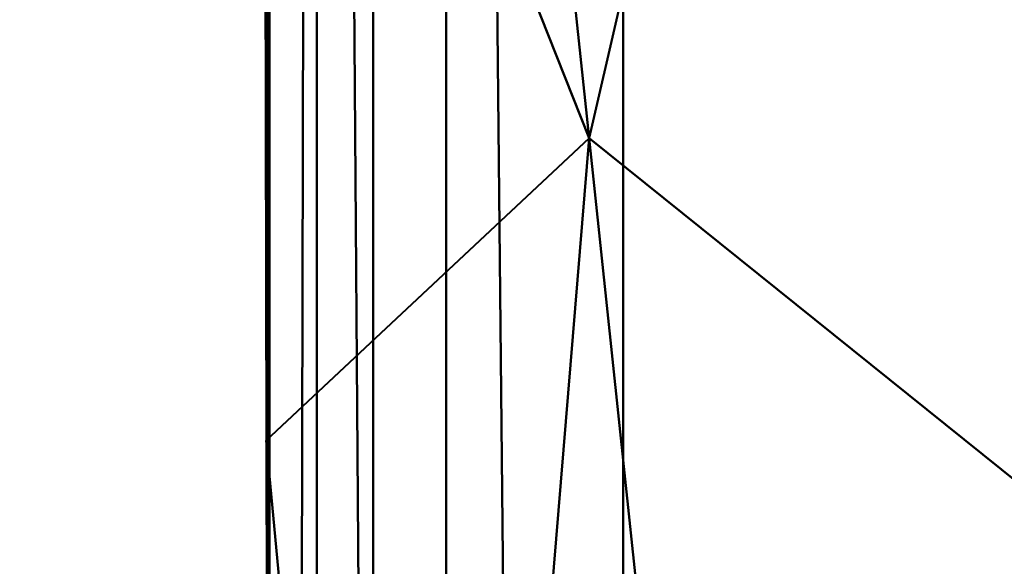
# Model space of a CAD drawing. Header units: millimetres. Extents: x -71 to 26, y -124 to 44.
# Tile 9 of 256: x -23 to -17, y -34 to -31. Entities that reach past the tile are written whole.
import ezdxf

# ---------------------------------------------------------------- set-up
doc = ezdxf.new("R2010")
doc.units = ezdxf.units.MM
doc.layers.add('A-GENM', color=13, linetype='Continuous', lineweight=30)

# ---------------------------------------------------------------- blocks, each defined once
blk = doc.blocks.new('FFAS1M_MODEL - FFAS1M_MODEL-3570-View 1')
at = {"layer": 'A-GENM', "lineweight": 40}
mesh = blk.add_polyface(dxfattribs=at)
corners = [(21.329, -100.966, 104.9351), (20.9458, -105.4778, 104.9351), (19.856, -109.5015, 104.9351), (18.1497, -113.0258, 104.9351), (15.9167, -116.0392, 104.9351), (13.2471, -118.5304, 104.9351), (10.2306, -120.4878, 104.9351), (6.9573, -121.9001, 104.9351), (3.5172, -122.7559, 104.9351), (0, -123.0437, 104.9351), (-3.5172, -122.7559, 104.9351), (-6.9573, -121.9001, 104.9351), (-10.2306, -120.4878, 104.9351), (-13.2471, -118.5304, 104.9351), (-15.9167, -116.0392, 104.9351), (-18.1497, -113.0258, 104.9351), (-19.856, -109.5015, 104.9351), (-20.9458, -105.4778, 104.9351), (-21.329, -100.966, 104.9351), (-21.329, -42.873, 104.9351), (-21.329, -2.4281, 104.9351), (-20.6022, 3.0922, 104.9351), (-18.4715, 8.2364, 104.9351), (-15.0819, 12.6538, 104.9351), (-10.6645, 16.0433, 104.9351), (-5.5204, 18.1741, 104.9351), (0, 18.9009, 104.9351), (5.5204, 18.1741, 104.9351), (10.6645, 16.0433, 104.9351), (15.0819, 12.6538, 104.9351), (18.4715, 8.2364, 104.9351), (20.6022, 3.0922, 104.9351), (21.329, -2.4281, 104.9351), (21.329, -42.873, 104.9351)]
mesh.append_faces([[corners[k] for k in face] for face in [(5, 2, 3, 4), (27, 25, 26)]], dxfattribs={"vtx0": -1})
mesh.append_faces([[corners[k] for k in face] for face in [(9, 1, 8)]], dxfattribs={"vtx0": -1, "vtx1": -1})
mesh.append_faces([[corners[k] for k in face] for face in [(17, 10, 11, 16), (30, 22, 23, 29), (28, 24, 25, 27), (29, 23, 24, 28), (17, 0, 1), (22, 30, 31)]], dxfattribs={"vtx0": -1, "vtx2": -1})
mesh.append_faces([[corners[k] for k in face] for face in [(12, 13, 16, 11), (18, 19, 0, 17), (6, 7, 2, 5)]], dxfattribs={"vtx1": -1, "vtx2": -1})
mesh.append_faces([[corners[k] for k in face] for face in [(9, 10, 17, 1)]], dxfattribs={"vtx1": -1, "vtx2": -1, "vtx3": -1})
mesh.append_faces([[corners[k] for k in face] for face in [(20, 21, 32, 33), (21, 22, 31, 32), (19, 20, 33, 0), (7, 8, 1, 2)]], dxfattribs={"vtx1": -1, "vtx3": -1})
mesh.append_faces([[corners[k] for k in face] for face in [(13, 14, 15, 16)]], dxfattribs={"vtx3": -1})
mesh = blk.add_polyface(dxfattribs=at)
corners = [(21.329, -63.2028, 139.9543), (21.329, -71.3983, 139.9543), (21.0487, -73.7299, 139.9543), (20.2516, -75.9007, 139.9543), (19.0034, -77.8804, 139.9543), (17.37, -79.6388, 139.9543), (15.417, -81.1454, 139.9543), (13.2103, -82.3701, 139.9543), (10.8155, -83.2823, 139.9543), (8.2985, -83.8519, 139.9543), (5.7249, -84.0485, 139.9543), (0, -84.0485, 139.9543), (-5.7249, -84.0485, 139.9543), (-8.2985, -83.8519, 139.9543), (-10.8155, -83.2823, 139.9543), (-13.2103, -82.3701, 139.9543), (-15.417, -81.1454, 139.9543), (-17.37, -79.6388, 139.9543), (-19.0034, -77.8804, 139.9543), (-20.2516, -75.9007, 139.9543), (-21.0487, -73.7299, 139.9543), (-21.329, -71.3983, 139.9543), (-21.329, -63.2028, 139.9543), (-21.329, -3.2873, 139.9543), (-20.6022, 2.233, 139.9543), (-18.4715, 7.3772, 139.9543), (-15.0819, 11.7946, 139.9543), (-10.6645, 15.1841, 139.9543), (-5.5204, 17.3149, 139.9543), (0, 18.0417, 139.9543), (5.5204, 17.3149, 139.9543), (10.6645, 15.1841, 139.9543), (15.0819, 11.7946, 139.9543), (18.4715, 7.3772, 139.9543), (20.6022, 2.233, 139.9543), (21.329, -3.2873, 139.9543)]
mesh.append_faces([[corners[k] for k in face] for face in [(21, 19, 20), (30, 28, 29)]], dxfattribs={"vtx0": -1})
mesh.append_faces([[corners[k] for k in face] for face in [(8, 1, 7)]], dxfattribs={"vtx0": -1, "vtx1": -1})
mesh.append_faces([[corners[k] for k in face] for face in [(22, 11, 12, 21), (33, 25, 26, 32), (31, 27, 28, 30), (32, 26, 27, 31), (25, 33, 34)]], dxfattribs={"vtx0": -1, "vtx2": -1})
mesh.append_faces([[corners[k] for k in face] for face in [(21, 17, 18, 19), (21, 12, 13, 14), (21, 14, 15, 16), (1, 5, 6, 7), (1, 3, 4, 5)]], dxfattribs={"vtx0": -1, "vtx3": -1})
mesh.append_faces([[corners[k] for k in face] for face in [(2, 3, 1)]], dxfattribs={"vtx1": -1})
mesh.append_faces([[corners[k] for k in face] for face in [(16, 17, 21), (9, 10, 1, 8)]], dxfattribs={"vtx1": -1, "vtx2": -1})
mesh.append_faces([[corners[k] for k in face] for face in [(22, 23, 0, 11)]], dxfattribs={"vtx1": -1, "vtx2": -1, "vtx3": -1})
mesh.append_faces([[corners[k] for k in face] for face in [(24, 25, 34, 35), (23, 24, 35, 0), (0, 1, 10, 11)]], dxfattribs={"vtx1": -1, "vtx3": -1})
mesh = blk.add_polyface(dxfattribs=at)
corners = [(-21.329, -42.873, 104.9351), (-21.329, -2.4281, 104.9351), (-17.2555, 10.1087, 104.9351), (-6.591, 17.857, 104.9351), (6.591, 17.857, 104.9351), (17.2555, 10.1087, 104.9351), (21.329, -2.4281, 104.9351), (21.329, -42.873, 104.9351)]
mesh.append_faces([[corners[k] for k in face] for face in [(3, 4, 1, 2)]], dxfattribs={"vtx1": -1})
mesh.append_faces([[corners[k] for k in face] for face in [(5, 6, 1, 4)]], dxfattribs={"vtx1": -1, "vtx2": -1})
mesh.append_faces([[corners[k] for k in face] for face in [(6, 7, 0, 1)]], dxfattribs={"vtx3": -1})
mesh = blk.add_polyface(dxfattribs=at)
corners = [(19.329, -100.966, 108.8182), (19.329, -2.4281, 108.8182), (18.6704, 2.5746, 108.8182), (16.7394, 7.2364, 108.8182), (13.6677, 11.2395, 108.8182), (9.6645, 14.3113, 108.8182), (5.0027, 16.2423, 108.8182), (0, 16.9009, 108.8182), (-5.0027, 16.2423, 108.8182), (-9.6645, 14.3113, 108.8182), (-13.6677, 11.2395, 108.8182), (-16.7394, 7.2364, 108.8182), (-18.6704, 2.5746, 108.8182), (-19.329, -2.4281, 108.8182), (-19.329, -100.966, 108.8182), (-18.9287, -105.3917, 108.8182), (-17.645, -109.6434, 108.8182), (-15.4253, -113.4884, 108.8182), (-12.3488, -116.6888, 108.8182), (-8.6028, -119.0723, 108.8182), (-4.4125, -120.5428, 108.8182), (0, -121.0437, 108.8182), (4.4125, -120.5428, 108.8182), (8.6028, -119.0723, 108.8182), (12.3488, -116.6888, 108.8182), (15.4253, -113.4884, 108.8182), (17.645, -109.6435, 108.8182), (18.9287, -105.3916, 108.8182)]
mesh.append_faces([[corners[k] for k in face] for face in [(7, 5, 6), (4, 1, 2, 3)]], dxfattribs={"vtx0": -1})
mesh.append_faces([[corners[k] for k in face] for face in [(1, 4, 8)]], dxfattribs={"vtx0": -1, "vtx1": -1, "vtx2": -1})
mesh.append_faces([[corners[k] for k in face] for face in [(12, 1, 8, 9)]], dxfattribs={"vtx0": -1, "vtx1": -1, "vtx3": -1})
mesh.append_faces([[corners[k] for k in face] for face in [(1, 12, 13)]], dxfattribs={"vtx0": -1, "vtx2": -1})
mesh.append_faces([[corners[k] for k in face] for face in [(15, 20, 21, 27)]], dxfattribs={"vtx0": -1, "vtx2": -1, "vtx3": -1})
mesh.append_faces([[corners[k] for k in face] for face in [(27, 21, 22, 23)]], dxfattribs={"vtx0": -1, "vtx3": -1})
mesh.append_faces([[corners[k] for k in face] for face in [(18, 19, 16, 17)]], dxfattribs={"vtx1": -1})
mesh.append_faces([[corners[k] for k in face] for face in [(14, 15, 27, 0), (15, 16, 19, 20), (13, 14, 0, 1), (7, 8, 4, 5), (26, 27, 23, 24)]], dxfattribs={"vtx1": -1, "vtx3": -1})
mesh.append_faces([[corners[k] for k in face] for face in [(10, 11, 12, 9), (24, 25, 26)]], dxfattribs={"vtx2": -1})
mesh = blk.add_polyface(dxfattribs=at)
corners = [(19.329, -3.2873, 143), (18.6704, 1.7154, 143), (16.7394, 6.3772, 143), (13.6677, 10.3804, 143), (9.6645, 13.4521, 143), (5.0027, 15.3831, 143), (0, 16.0417, 143), (-5.0027, 15.3831, 143), (-9.6645, 13.4521, 143), (-13.6677, 10.3804, 143), (-16.7394, 6.3772, 143), (-18.6704, 1.7154, 143), (-19.329, -3.2873, 143), (-19.329, -63.2028, 143), (-19.329, -71.3983, 143), (-19.0998, -73.28, 143), (-18.4374, -75.0568, 143), (-17.42, -76.6585, 143), (-16.1363, -78.0565, 143), (-14.6561, -79.2461, 143), (-13.0312, -80.229, 143), (-11.2985, -81.0065, 143), (-9.4864, -81.5753, 143), (-7.6201, -81.9273, 143), (-5.7249, -82.0485, 143), (5.7249, -82.0485, 143), (7.6202, -81.9273, 143), (9.4864, -81.5753, 143), (11.2986, -81.0065, 143), (13.0311, -80.229, 143), (14.6563, -79.2461, 143), (16.136, -78.0565, 143), (17.4201, -76.6585, 143), (18.4374, -75.0569, 143), (19.0997, -73.28, 143), (19.329, -71.3983, 143), (19.329, -63.2028, 143)]
mesh.append_faces([[corners[k] for k in face] for face in [(9, 3, 8)]], dxfattribs={"vtx0": -1, "vtx1": -1})
mesh.append_faces([[corners[k] for k in face] for face in [(14, 18, 19), (14, 23, 24, 13), (4, 7, 8, 3), (25, 35, 36, 24)]], dxfattribs={"vtx0": -1, "vtx2": -1})
mesh.append_faces([[corners[k] for k in face] for face in [(36, 12, 13, 24)]], dxfattribs={"vtx0": -1, "vtx2": -1, "vtx3": -1})
mesh.append_faces([[corners[k] for k in face] for face in [(35, 25, 26, 27), (35, 27, 28, 29), (35, 29, 30, 31), (35, 31, 32, 33)]], dxfattribs={"vtx0": -1, "vtx3": -1})
mesh.append_faces([[corners[k] for k in face] for face in [(15, 16, 14), (34, 35, 33)]], dxfattribs={"vtx1": -1})
mesh.append_faces([[corners[k] for k in face] for face in [(17, 18, 14, 16), (22, 23, 14, 21), (20, 21, 14, 19), (36, 0, 12)]], dxfattribs={"vtx1": -1, "vtx2": -1})
mesh.append_faces([[corners[k] for k in face] for face in [(11, 12, 0, 1), (9, 10, 2, 3), (10, 11, 1, 2)]], dxfattribs={"vtx1": -1, "vtx3": -1})
mesh.append_faces([[corners[k] for k in face] for face in [(5, 6, 7, 4)]], dxfattribs={"vtx2": -1})
mesh = blk.add_polyface(dxfattribs=at)
corners = [(0, -25, 64.5061), (-11.3717, -21.571, 64.5061), (-19.6963, -12.9667, 64.5061), (-22.7433, -1.4926, 64.5061), (-22.5145, -1.7299, 70.2334), (-22.2014, -2.9349, 75.2178), (-21.8432, -6.6931, 79.1879), (-21.5344, -14.5053, 82.24), (-21.3626, -26.9548, 84.6788), (-21.329, -42.873, 86.8559), (-20.4503, -42.873, 84.7346), (-18.329, -42.873, 83.856), (0, -42.873, 83.8559), (0, -34.6837, 82.3281), (0, -28.8068, 79.1942), (0, -25.7767, 74.665), (0.0001, -24.8802, 70.0087), (0, -24.9289, 66.5224), (-13.0479, -21.9777, 77.7425), (-9.1645, -42.873, 83.856), (-8.2823, -23.09, 72.7504), (-19.1904, -12.9551, 74.8795), (-6.5116, -30.3634, 80.9972), (-17.8942, -24.5567, 80.9674), (-19.5202, -31.5916, 82.5653), (-5.9304, -23.8341, 68.2884), (-13.2699, -19.9837, 68.6014), (-21.4148, -8.1581, 71.5132), (-4.5823, -42.873, 83.856), (-4.724, -26.2452, 77.1395), (-20.1014, -14.6019, 78.6323), (-18.2185, -14.6808, 70.0344), (-13.7468, -42.873, 83.856), (-11.6982, -30.8875, 81.8073), (-16.1214, -34.3211, 82.6845), (-21.2198, -7.2296, 64.5061), (-5.6858, -23.2855, 64.5061), (-21.3492, -33.3006, 85.5467), (-16.6435, -19.4128, 78.606), (-20.5558, -21.8448, 81.5371), (-14.6481, -18.5914, 73.0994), (-14.828, -27.6025, 81.2847), (-3.8275, -24.6388, 72.3734), (-21.3462, -8.4702, 75.854), (-20.8513, -10.3269, 67.7784), (-8.6538, -22.942, 66.1551), (-2.9554, -31.1431, 80.9878), (-4.5425, -35.7548, 82.6873), (-7.7888, -35.7212, 82.7525), (-22.1804, -5.9096, 68.2057), (-4.2775, -24.4109, 65.9162), (-2.2911, -42.873, 83.856), (0, -37.9484, 82.9372), (-2.2056, -36.0939, 82.7319), (-13.1716, -25.1513, 80.0542), (-9.8677, -26.6378, 79.7306), (-9.884, -23.3147, 76.2754), (-13.5551, -34.3218, 82.6318), (-11.4556, -42.873, 83.856), (-10.3451, -36.7935, 82.9945), (-18.8139, -14.226, 67.1757), (-15.534, -17.2688, 64.5061), (-16.2916, -17.3333, 67.9273), (-13.7229, -19.8714, 66.132), (-15.7107, -17.619, 70.4471), (-13.0728, -19.9474, 71.0588), (-9.7275, -22.1887, 69.5944), (-11.7373, -21.1483, 73.7363), (-13.4078, -20.2323, 75.401), (-16.5031, -16.963, 75.3624), (-17.8787, -14.8395, 72.8614), (-19.8515, -11.7821, 71.6732), (-7.4841, -26.3475, 78.5412), (-7.2867, -24.637, 76.0906), (-5.3079, -24.7734, 74.556), (-2.6456, -25.8696, 75.5657), (-2.3038, -27.6146, 78.1902), (0, -24.9045, 68.2656), (-2.9429, -24.5476, 69.0509), (-3.4699, -24.5008, 67.2511), (-22.3579, -2.3324, 72.7256), (-22.0302, -5.4951, 73.2626), (-22.1623, -5.3568, 70.8039), (-16.0379, -42.873, 83.856), (-18.3077, -19.2055, 79.4714), (-18.5892, -15.8359, 77.828), (-20.2015, -12.0475, 76.8373), (-21.3147, -10.2448, 78.228), (0, -25.3284, 72.3369), (-6.8734, -42.873, 83.856), (0, -24.9644, 65.5143), (-14.6599, -21.4988, 78.6286), (-9.3484, -30.9752, 81.5978), (-17.6152, -15.1177, 64.5061), (-17.0343, -16.6813, 66.1491), (-13.4528, -19.4199, 64.5061), (-8.6562, -22.8231, 67.7339)]
mesh.append_faces([[corners[k] for k in face] for face in [(10, 37, 9)]], dxfattribs={"vtx0": -1})
mesh.append_faces([[corners[k] for k in face] for face in [(4, 49, 3), (8, 39, 7), (3, 49, 35), (80, 82, 4), (7, 87, 6), (93, 94, 61)]], dxfattribs={"vtx0": -1, "vtx1": -1})
mesh.append_faces([[corners[k] for k in face] for face in [(11, 34, 24), (27, 82, 81), (55, 18, 54), (64, 26, 62), (85, 30, 84), (25, 20, 42), (56, 72, 73), (8, 24, 39), (36, 45, 50), (65, 66, 26), (39, 24, 23), (7, 39, 30), (21, 70, 71), (87, 7, 30), (29, 22, 46), (48, 89, 47), (75, 76, 15), (24, 37, 10), (25, 79, 50), (41, 34, 57), (46, 53, 13), (59, 57, 58), (65, 26, 64), (66, 96, 26), (16, 78, 42), (62, 60, 31), (27, 44, 49), (75, 42, 74), (55, 56, 18), (84, 23, 41), (30, 85, 86), (68, 40, 69), (44, 60, 2), (24, 34, 23), (41, 54, 91), (41, 57, 33), (31, 60, 44), (41, 23, 34), (68, 69, 18), (39, 23, 84), (69, 70, 21), (56, 67, 68), (54, 41, 33), (84, 41, 38), (20, 73, 74), (86, 87, 30), (27, 43, 21), (49, 44, 35), (44, 27, 71), (45, 1, 63), (47, 46, 22), (47, 22, 48), (92, 22, 55), (33, 57, 59), (81, 82, 80), (25, 50, 45), (53, 51, 52), (46, 47, 53), (51, 53, 47), (33, 92, 55), (91, 54, 18), (33, 55, 54), (55, 72, 56), (55, 22, 72), (20, 65, 67), (34, 32, 57), (19, 48, 59), (92, 59, 48), (62, 31, 64), (63, 62, 26), (61, 94, 63), (94, 60, 62), (60, 94, 93), (45, 63, 26), (70, 64, 31), (64, 40, 65), (67, 65, 40), (66, 65, 20), (20, 25, 66), (96, 66, 25), (68, 67, 40), (20, 67, 56), (40, 64, 70), (56, 68, 18), (85, 69, 21), (69, 38, 91), (40, 70, 69), (71, 70, 31), (44, 71, 31), (21, 71, 27), (22, 29, 72), (73, 72, 29), (74, 73, 29), (20, 56, 73), (75, 74, 29), (20, 74, 42), (75, 29, 76), (29, 46, 76), (46, 14, 76), (25, 78, 79), (42, 78, 25), (77, 79, 78), (17, 50, 79), (27, 49, 82), (5, 43, 81), (43, 27, 81), (49, 4, 82), (85, 84, 38), (39, 84, 30), (69, 85, 38), (86, 21, 43), (21, 86, 85), (87, 43, 6), (43, 87, 86), (15, 42, 75), (69, 91, 18), (41, 91, 38), (59, 92, 33), (22, 92, 48), (63, 94, 62), (25, 45, 96), (26, 96, 45)]], dxfattribs={"vtx0": -1, "vtx1": -1, "vtx2": -1})
mesh.append_faces([[corners[k] for k in face] for face in [(44, 2, 35), (50, 0, 36), (78, 16, 77), (53, 52, 13), (57, 32, 58), (48, 19, 89)]], dxfattribs={"vtx0": -1, "vtx2": -1})
mesh.append_faces([[corners[k] for k in face] for face in [(47, 89, 28, 51), (34, 11, 83, 32), (42, 15, 88, 16), (63, 1, 95, 61)]], dxfattribs={"vtx0": -1, "vtx3": -1})
mesh.append_faces([[corners[k] for k in face] for face in [(5, 6, 43), (10, 11, 24), (80, 5, 81), (13, 14, 46), (36, 1, 45), (8, 37, 24), (14, 15, 76), (90, 0, 50, 17), (58, 19, 59), (77, 17, 79), (93, 2, 60)]], dxfattribs={"vtx1": -1, "vtx2": -1})
mesh.append_faces([[corners[k] for k in face] for face in [(51, 12, 52)]], dxfattribs={"vtx2": -1})
mesh = blk.add_polyface(dxfattribs=at)
corners = [(-21.329, -2.4281, 106.8182), (-21.329, -2.4281, 104.9351), (-21.329, -42.873, 104.9351), (-21.329, -100.966, 104.9351), (-21.329, -100.966, 106.8182)]
mesh.append_faces([[corners[k] for k in face] for face in [(0, 1, 2)]], dxfattribs={"vtx2": -1})
mesh.append_faces([[corners[k] for k in face] for face in [(2, 3, 4, 0)]], dxfattribs={"vtx3": -1})
mesh = blk.add_polyface(dxfattribs=at)
corners = [(-21.329, -2.4281, 106.8182), (-21.329, -100.966, 106.8182), (-21.061, -100.966, 107.8182), (-20.3291, -100.966, 108.5502), (-19.329, -100.966, 108.8182), (-19.329, -2.4281, 108.8182), (-20.329, -2.4281, 108.5502), (-21.0611, -2.4281, 107.8182)]
mesh.append_faces([[corners[k] for k in face] for face in [(3, 6, 7)]], dxfattribs={"vtx0": -1, "vtx2": -1})
mesh.append_faces([[corners[k] for k in face] for face in [(5, 6, 4)]], dxfattribs={"vtx1": -1})
mesh.append_faces([[corners[k] for k in face] for face in [(1, 2, 7), (2, 3, 7), (3, 4, 6)]], dxfattribs={"vtx1": -1, "vtx2": -1})
mesh.append_faces([[corners[k] for k in face] for face in [(7, 0, 1)]], dxfattribs={"vtx2": -1})
mesh = blk.add_polyface(dxfattribs=at)
corners = [(-21.329, -3.2873, 141), (-21.329, -3.2873, 139.9543), (-21.329, -63.2028, 139.9543), (-21.329, -63.2028, 141)]
mesh.append_faces([[corners[k] for k in face] for face in [(0, 1, 2, 3)]])
mesh = blk.add_polyface(dxfattribs=at)
corners = [(-19.329, -63.2028, 143), (-19.329, -3.2873, 143), (-20.7432, -3.2873, 142.4142), (-21.329, -3.2873, 141), (-21.329, -63.2028, 141), (-20.7432, -63.2028, 142.4142)]
mesh.append_faces([[corners[k] for k in face] for face in [(0, 1, 2, 5), (3, 4, 5, 2)]], dxfattribs={"vtx2": -1})
mesh = blk.add_polyface(dxfattribs=at)
corners = [(-21.3292, -30.5906, 103.4597), (-21.3291, -30.4087, 104.1951), (-21.3291, -30.9411, 104.199), (-21.3436, -30.4921, 85.7556), (-21.3409, -31.269, 85.9772), (-21.3501, -30.6843, 85.2061), (-21.337, -31.4717, 88.5059), (-21.3397, -30.8211, 87.4856), (-21.3389, -30.6379, 88.4974), (-21.3367, -30.5378, 91.0885), (-21.3366, -30.3684, 91.6773), (-21.3355, -30.942, 91.8179), (-21.3374, -30.7441, 89.7666), (-21.3369, -30.6791, 90.4478), (-21.3358, -31.2701, 90.3613), (-21.3319, -30.7828, 97.8267), (-21.3315, -30.9026, 98.4447), (-21.3315, -31.2241, 97.7931), (-21.3305, -30.713, 100.4093), (-21.3305, -31.0179, 100.0341), (-21.331, -30.5367, 99.7595), (-21.332, -30.1954, 98.5015), (-21.3334, -30.1869, 96.5023), (-21.3322, -30.8024, 97.2394), (-21.3328, -30.8222, 96.2492), (-21.3334, -30.7466, 95.4482), (-21.3341, -30.1927, 95.6242), (-21.3334, -31.2568, 94.3371), (-21.3348, -30.6123, 93.5888), (-21.3341, -30.6127, 94.6392), (-21.3365, -31.3246, 89.3437), (-21.3379, -30.7734, 89.15), (-21.3424, -30.5047, 86.3818), (-21.339, -31.4558, 86.8555), (-21.3331, -31.1892, 95.0866), (-21.3338, -31.3354, 93.4279), (-21.3353, -30.7525, 92.6016), (-21.3356, -31.154, 91.0484), (-21.329, -30.8659, 104.9351), (-21.3291, -31.3061, 103.6996), (-21.3294, -31.0773, 102.6729), (-21.3294, -30.5204, 102.7741), (-21.3297, -30.718, 102.0338), (-21.3296, -31.1637, 102.1159), (-21.3299, -30.8933, 101.5375), (-21.3303, -30.5787, 100.9568), (-21.33, -30.3668, 101.5254), (-21.33, -31.2652, 100.9053), (-21.331, -30.837, 99.3818), (-21.3315, -30.3758, 99.1296)]
mesh.append_faces([[corners[k] for k in face] for face in [(0, 1, 2), (3, 4, 5), (6, 7, 8), (9, 10, 11), (12, 13, 14), (15, 16, 17), (18, 19, 20), (16, 15, 21), (22, 23, 24), (25, 26, 24), (27, 28, 29), (30, 31, 12), (32, 7, 33), (32, 4, 3), (29, 25, 34), (28, 35, 36), (9, 11, 37), (36, 11, 10), (17, 23, 15), (2, 1, 38), (39, 0, 2), (13, 9, 37), (0, 40, 41), (42, 41, 40), (42, 43, 44), (44, 45, 46), (44, 46, 42), (47, 18, 45), (20, 19, 48), (49, 20, 48), (16, 49, 48), (47, 45, 44), (30, 8, 31)]], dxfattribs={"vtx0": -1, "vtx1": -1, "vtx2": -1})
mesh = blk.add_polyface(dxfattribs=at)
corners = [(-21.3297, -31.3175, 101.6373), (-21.33, -31.2652, 100.9053), (-21.3299, -30.8933, 101.5375), (-21.3348, -30.6123, 93.5888), (-21.3334, -31.2568, 94.3371), (-21.3338, -31.3354, 93.4279), (-21.3374, -31.6691, 87.7423), (-21.3397, -30.8211, 87.4856), (-21.337, -31.4717, 88.5059), (-21.3317, -31.3789, 97.2047), (-21.3328, -30.8222, 96.2492), (-21.3322, -30.8024, 97.2394), (-21.3296, -31.1637, 102.1159), (-21.3297, -30.718, 102.0338), (-21.3294, -31.0773, 102.6729), (-21.3341, -31.4444, 92.6268), (-21.3353, -30.7525, 92.6016), (-21.3305, -31.0179, 100.0341), (-21.3305, -30.713, 100.4093), (-21.3294, -31.5551, 102.5366), (-21.3292, -30.5906, 103.4597), (-21.3291, -31.3061, 103.6996), (-21.3304, -31.561, 99.7279), (-21.331, -30.837, 99.3818), (-21.3315, -30.9026, 98.4447), (-21.3309, -31.6099, 98.3803), (-21.3315, -31.2241, 97.7931), (-21.3318, -31.6161, 96.5797), (-21.3323, -31.4507, 95.8499), (-21.3355, -30.942, 91.8179), (-21.3389, -30.6379, 88.4974), (-21.3365, -31.3246, 89.3437), (-21.3374, -30.7441, 89.7666), (-21.3358, -31.2701, 90.3613), (-21.334, -31.7787, 91.9347), (-21.3356, -31.154, 91.0484), (-21.3307, -31.5385, 99.0834), (-21.3334, -30.7466, 95.4482), (-21.3331, -31.1892, 95.0866), (-21.3341, -30.6127, 94.6392), (-21.339, -31.4558, 86.8555), (-21.3291, -30.9411, 104.199), (-21.329, -31.3674, 104.3153), (-21.329, -31.4979, 104.9351), (-21.329, -30.8659, 104.9351), (-21.3369, -30.6791, 90.4478), (-21.3302, -31.4863, 100.3321), (-21.3409, -31.269, 85.9772), (-21.3424, -30.5047, 86.3818), (-21.3475, -31.2373, 85.2874), (-21.3501, -30.6843, 85.2061)]
mesh.append_faces([[corners[k] for k in face] for face in [(43, 41, 44)]], dxfattribs={"vtx0": -1, "vtx1": -1})
mesh.append_faces([[corners[k] for k in face] for face in [(0, 1, 2), (3, 4, 5), (6, 7, 8), (9, 10, 11), (12, 13, 14), (15, 16, 5), (1, 17, 18), (19, 12, 14), (20, 21, 14), (22, 23, 17), (24, 25, 26), (10, 27, 28), (10, 9, 27), (26, 9, 11), (15, 29, 16), (30, 31, 8), (31, 32, 33), (29, 34, 35), (25, 24, 36), (23, 36, 24), (10, 28, 37), (38, 37, 28), (4, 39, 38), (7, 6, 40), (21, 41, 42), (33, 45, 35), (23, 22, 36), (12, 0, 2), (19, 0, 12), (17, 1, 46), (47, 48, 40), (41, 43, 42)]], dxfattribs={"vtx0": -1, "vtx1": -1, "vtx2": -1})
mesh.append_faces([[corners[k] for k in face] for face in [(49, 50, 47)]], dxfattribs={"vtx1": -1, "vtx2": -1})
mesh = blk.add_polyface(dxfattribs=at)
corners = [(-21.3302, -31.4863, 100.3321), (-21.3299, -31.6839, 100.9141), (-21.33, -31.9689, 100.2946), (-21.33, -31.2652, 100.9053), (-21.3331, -31.1892, 95.0866), (-21.332, -31.9621, 95.2849), (-21.3326, -31.7374, 94.6681), (-21.3358, -31.2701, 90.3613), (-21.3346, -31.7301, 90.984), (-21.3347, -31.9381, 90.3283), (-21.3291, -31.3061, 103.6996), (-21.329, -31.8038, 104.2056), (-21.3292, -31.8442, 103.2468), (-21.3294, -31.0773, 102.6729), (-21.3311, -31.7006, 97.7922), (-21.3317, -31.3789, 97.2047), (-21.3315, -31.2241, 97.7931), (-21.3333, -31.7922, 93.2334), (-21.3341, -31.4444, 92.6268), (-21.3338, -31.3354, 93.4279), (-21.3304, -31.561, 99.7279), (-21.3302, -32.011, 99.6414), (-21.3307, -31.5385, 99.0834), (-21.3297, -31.3175, 101.6373), (-21.3297, -31.6895, 101.4921), (-21.3311, -31.9704, 97.2429), (-21.3318, -31.6161, 96.5797), (-21.3351, -32.0937, 89.37), (-21.337, -31.4717, 88.5059), (-21.3365, -31.3246, 89.3437), (-21.345, -31.7903, 85.3686), (-21.3409, -31.269, 85.9772), (-21.3389, -31.7501, 86.4323), (-21.3334, -31.2568, 94.3371), (-21.3326, -31.9642, 94.1839), (-21.334, -31.7787, 91.9347), (-21.3355, -30.942, 91.8179), (-21.3323, -31.4507, 95.8499), (-21.3309, -31.6099, 98.3803), (-21.3356, -31.154, 91.0484), (-21.3294, -31.5551, 102.5366), (-21.329, -31.3674, 104.3153), (-21.339, -31.4558, 86.8555), (-21.3475, -31.2373, 85.2874), (-21.3305, -31.0179, 100.0341), (-21.3317, -31.9546, 95.9153), (-21.329, -31.4979, 104.9351)]
mesh.append_faces([[corners[k] for k in face] for face in [(0, 1, 2), (0, 3, 1), (4, 5, 6), (7, 8, 9), (10, 11, 12), (12, 13, 10), (14, 15, 16), (17, 18, 19), (20, 21, 22), (23, 24, 3), (15, 14, 25), (15, 25, 26), (27, 28, 29), (30, 31, 32), (19, 33, 34), (18, 35, 36), (5, 4, 37), (14, 16, 38), (8, 7, 39), (29, 7, 9), (35, 8, 39), (2, 20, 0), (12, 40, 13), (23, 40, 24), (1, 3, 24), (11, 10, 41), (32, 31, 42), (20, 44, 0), (26, 45, 37), (6, 34, 33), (4, 6, 33), (34, 17, 19), (11, 41, 46)]], dxfattribs={"vtx0": -1, "vtx1": -1, "vtx2": -1})
mesh.append_faces([[corners[k] for k in face] for face in [(31, 30, 43)]], dxfattribs={"vtx0": -1, "vtx2": -1})
mesh = blk.add_polyface(dxfattribs=at)
corners = [(-21.3318, -31.6161, 96.5797), (-21.3311, -31.9704, 97.2429), (-21.3313, -32.1564, 96.5611), (-21.329, -31.4979, 104.9351), (-21.329, -32.1299, 104.9351), (-21.329, -31.8038, 104.2056), (-21.3295, -32.1729, 101.5248), (-21.3297, -32.2898, 100.9192), (-21.3299, -31.6839, 100.9141), (-21.3336, -32.458, 90.8269), (-21.3347, -31.9381, 90.3283), (-21.3346, -31.7301, 90.984), (-21.3351, -32.0937, 89.37), (-21.3365, -31.3246, 89.3437), (-21.334, -31.7787, 91.9347), (-21.3341, -31.4444, 92.6268), (-21.333, -32.1551, 92.8235), (-21.3304, -32.0508, 98.9487), (-21.3307, -31.5385, 99.0834), (-21.3302, -32.011, 99.6414), (-21.3292, -31.8442, 103.2468), (-21.3293, -32.0687, 102.5453), (-21.3294, -31.5551, 102.5366), (-21.329, -32.3072, 104.0936), (-21.3317, -31.9546, 95.9153), (-21.332, -31.9621, 95.2849), (-21.3323, -31.4507, 95.8499), (-21.3319, -32.2364, 94.822), (-21.3326, -31.7374, 94.6681), (-21.3355, -32.2874, 88.4322), (-21.337, -31.4717, 88.5059), (-21.3374, -31.6691, 87.7423), (-21.3362, -32.4066, 87.4635), (-21.339, -31.4558, 86.8555), (-21.3326, -31.9642, 94.1839), (-21.3324, -32.294, 93.6223), (-21.3333, -31.7922, 93.2334), (-21.3335, -32.2931, 91.4395), (-21.3306, -32.1665, 98.2956), (-21.3309, -31.6099, 98.3803), (-21.3311, -31.7006, 97.7922), (-21.3297, -31.6895, 101.4921), (-21.33, -31.9689, 100.2946), (-21.3304, -31.561, 99.7279), (-21.3425, -32.3432, 85.4499), (-21.345, -31.7903, 85.3686), (-21.3377, -32.2799, 86.4113), (-21.3389, -31.7501, 86.4323)]
mesh.append_faces([[corners[k] for k in face] for face in [(0, 1, 2), (6, 7, 8), (9, 10, 11), (10, 12, 13), (14, 15, 16), (17, 18, 19), (20, 21, 22), (4, 23, 5), (2, 24, 0), (25, 26, 24), (27, 28, 25), (29, 30, 12), (31, 30, 29), (31, 32, 33), (34, 35, 36), (11, 14, 37), (17, 38, 39), (18, 17, 39), (16, 15, 36), (32, 31, 29), (39, 38, 40), (1, 40, 38), (21, 41, 22), (20, 5, 23), (6, 8, 41), (42, 8, 7), (43, 42, 19), (21, 6, 41), (34, 28, 27), (16, 36, 35), (32, 47, 33), (45, 47, 46)]], dxfattribs={"vtx0": -1, "vtx1": -1, "vtx2": -1})
mesh.append_faces([[corners[k] for k in face] for face in [(3, 4, 5), (44, 45, 46)]], dxfattribs={"vtx1": -1, "vtx2": -1})
mesh = blk.add_polyface(dxfattribs=at)
corners = [(-21.3301, -32.6356, 98.9116), (-21.3303, -32.678, 98.0684), (-21.3306, -32.1665, 98.2956), (-21.3347, -31.9381, 90.3283), (-21.3336, -32.458, 90.8269), (-21.3337, -32.6413, 90.1666), (-21.3304, -32.0508, 98.9487), (-21.329, -32.3072, 104.0936), (-21.3291, -32.5537, 103.2204), (-21.3292, -31.8442, 103.2468), (-21.3325, -32.6253, 92.5146), (-21.3335, -32.2931, 91.4395), (-21.334, -31.7787, 91.9347), (-21.3321, -32.6714, 93.2435), (-21.333, -32.1551, 92.8235), (-21.3377, -32.2799, 86.4113), (-21.3389, -31.7501, 86.4323), (-21.3362, -32.4066, 87.4635), (-21.3307, -32.5746, 97.2645), (-21.3311, -31.9704, 97.2429), (-21.3313, -32.1564, 96.5611), (-21.3311, -32.5585, 96.095), (-21.3313, -32.7129, 95.239), (-21.332, -31.9621, 95.2849), (-21.3351, -32.0937, 89.37), (-21.3319, -32.2364, 94.822), (-21.3317, -32.6895, 94.3516), (-21.3326, -31.9642, 94.1839), (-21.3324, -32.294, 93.6223), (-21.3292, -32.6417, 102.6976), (-21.3293, -32.0687, 102.5453), (-21.329, -32.1299, 104.9351), (-21.329, -32.7618, 104.9351), (-21.3297, -32.2898, 100.9192), (-21.3295, -32.1729, 101.5248), (-21.3293, -32.9531, 101.6569), (-21.3298, -32.6713, 100.049), (-21.3302, -32.011, 99.6414), (-21.33, -31.9689, 100.2946), (-21.3317, -31.9546, 95.9153), (-21.3338, -32.9197, 89.2096), (-21.3355, -32.2874, 88.4322), (-21.3363, -32.9592, 86.2987), (-21.3425, -32.3432, 85.4499), (-21.3299, -32.6047, 99.4673), (-21.3346, -31.7301, 90.984), (-21.3293, -32.5131, 102.1177), (-21.3296, -32.6391, 100.6437)]
mesh.append_faces([[corners[k] for k in face] for face in [(0, 1, 2), (3, 4, 5), (2, 6, 0), (7, 8, 9), (10, 11, 12), (13, 10, 14), (15, 16, 17), (1, 18, 19), (19, 18, 20), (21, 22, 23), (3, 5, 24), (25, 26, 27), (26, 28, 27), (29, 30, 8), (8, 30, 9), (33, 34, 35), (36, 37, 38), (39, 21, 23), (22, 25, 23), (28, 13, 14), (40, 41, 24), (42, 43, 15), (14, 10, 12), (19, 2, 1), (37, 36, 44), (45, 11, 4), (0, 6, 44), (37, 44, 6), (34, 30, 46), (30, 29, 46), (38, 33, 47), (38, 47, 36), (21, 39, 20)]], dxfattribs={"vtx0": -1, "vtx1": -1, "vtx2": -1})
mesh.append_faces([[corners[k] for k in face] for face in [(7, 31, 32)]], dxfattribs={"vtx0": -1, "vtx2": -1})
mesh = blk.add_polyface(dxfattribs=at)
corners = [(-21.3301, -32.6356, 98.9116), (-21.3299, -33.1347, 98.8327), (-21.3303, -32.678, 98.0684), (-21.3351, -32.0937, 89.37), (-21.3337, -32.6413, 90.1666), (-21.3338, -32.9197, 89.2096), (-21.3311, -32.5585, 96.095), (-21.3306, -33.1494, 96.1168), (-21.3313, -32.7129, 95.239), (-21.3321, -33.0996, 92.2064), (-21.3322, -33.1582, 91.6409), (-21.3335, -32.2931, 91.4395), (-21.3305, -33.0136, 96.808), (-21.3343, -33.0124, 88.3948), (-21.3362, -32.4066, 87.4635), (-21.3355, -32.2874, 88.4322), (-21.3313, -32.1564, 96.5611), (-21.3299, -32.6047, 99.4673), (-21.3298, -32.6713, 100.049), (-21.3298, -33.0274, 99.4724), (-21.3296, -32.6391, 100.6437), (-21.3294, -33.0898, 100.8732), (-21.329, -32.3072, 104.0936), (-21.329, -32.9616, 104.1052), (-21.3291, -32.5537, 103.2204), (-21.329, -32.7618, 104.9351), (-21.3293, -32.9531, 101.6569), (-21.3307, -32.5746, 97.2645), (-21.3301, -33.1722, 97.6386), (-21.3292, -32.9488, 102.4208), (-21.3293, -32.5131, 102.1177), (-21.3347, -33.0798, 87.7315), (-21.3377, -32.2799, 86.4113), (-21.3352, -33.1384, 87.065), (-21.3326, -33.0522, 91.0375), (-21.3336, -32.458, 90.8269), (-21.3317, -32.8478, 93.8435), (-21.3324, -32.294, 93.6223), (-21.3317, -32.6895, 94.3516), (-21.3317, -33.157, 92.8841), (-21.3325, -32.6253, 92.5146), (-21.3321, -32.6714, 93.2435), (-21.3292, -32.6417, 102.6976), (-21.3291, -33.2169, 102.9983), (-21.3295, -32.1729, 101.5248), (-21.3297, -32.2898, 100.9192), (-21.3319, -32.2364, 94.822), (-21.3425, -32.3432, 85.4499), (-21.3363, -32.9592, 86.2987), (-21.34, -32.8962, 85.5312)]
mesh.append_faces([[corners[k] for k in face] for face in [(47, 48, 49)]], dxfattribs={"vtx0": -1, "vtx1": -1})
mesh.append_faces([[corners[k] for k in face] for face in [(0, 1, 2), (3, 4, 5), (6, 7, 8), (9, 10, 11), (12, 7, 6), (13, 14, 15), (15, 5, 13), (6, 16, 12), (17, 18, 19), (20, 21, 18), (22, 23, 24), (22, 25, 23), (26, 21, 20), (19, 0, 17), (27, 2, 28), (27, 12, 16), (29, 26, 30), (14, 13, 31), (32, 14, 33), (10, 34, 35), (36, 37, 38), (39, 40, 41), (11, 40, 9), (37, 36, 41), (14, 31, 33), (42, 29, 30), (43, 42, 24), (10, 35, 11), (4, 35, 34), (26, 44, 30), (26, 20, 45), (38, 46, 8), (32, 33, 48)]], dxfattribs={"vtx0": -1, "vtx1": -1, "vtx2": -1})
mesh = blk.add_polyface(dxfattribs=at)
corners = [(-21.3325, -32.6253, 92.5146), (-21.3317, -33.157, 92.8841), (-21.3321, -33.0996, 92.2064), (-21.3322, -33.1582, 91.6409), (-21.3316, -33.5921, 92.0559), (-21.3298, -33.0274, 99.4724), (-21.3299, -33.1347, 98.8327), (-21.3301, -32.6356, 98.9116), (-21.3293, -32.9531, 101.6569), (-21.3292, -33.5649, 101.6598), (-21.3294, -33.0898, 100.8732), (-21.3291, -33.2169, 102.9983), (-21.3292, -32.9488, 102.4208), (-21.3292, -32.6417, 102.6976), (-21.329, -33.2683, 103.684), (-21.3291, -32.5537, 103.2204), (-21.329, -32.9616, 104.1052), (-21.329, -32.7618, 104.9351), (-21.329, -33.1343, 104.9351), (-21.329, -33.3953, 104.309), (-21.3298, -32.6713, 100.049), (-21.3295, -33.3341, 100.1038), (-21.3292, -33.362, 102.3076), (-21.3297, -33.5599, 98.5476), (-21.33, -33.129, 98.2516), (-21.3296, -33.5292, 99.4752), (-21.3303, -32.678, 98.0684), (-21.3305, -33.0136, 96.808), (-21.3307, -32.5746, 97.2645), (-21.3301, -33.1722, 97.6386), (-21.33, -33.6473, 97.2096), (-21.3306, -33.1494, 96.1168), (-21.3304, -33.5378, 95.6715), (-21.3313, -32.7129, 95.239), (-21.3317, -32.6895, 94.3516), (-21.3308, -33.3422, 94.9205), (-21.3314, -33.2136, 93.5619), (-21.3317, -32.8478, 93.8435), (-21.3311, -33.2978, 94.1455), (-21.3327, -33.7184, 89.2333), (-21.3343, -33.0124, 88.3948), (-21.3338, -32.9197, 89.2096), (-21.3347, -33.0798, 87.7315), (-21.3335, -33.6595, 88.1323), (-21.3321, -32.6714, 93.2435), (-21.3326, -33.0522, 91.0375), (-21.3326, -33.4296, 90.0743), (-21.3337, -32.6413, 90.1666), (-21.3363, -32.9592, 86.2987), (-21.3352, -33.1384, 87.065), (-21.3349, -33.6399, 86.4444), (-21.3374, -33.4492, 85.6124), (-21.34, -32.8962, 85.5312)]
mesh.append_faces([[corners[k] for k in face] for face in [(0, 1, 2), (3, 2, 4), (5, 6, 7), (8, 9, 10), (11, 12, 13), (14, 15, 16), (19, 14, 16), (20, 10, 21), (20, 21, 5), (22, 12, 11), (6, 23, 24), (25, 6, 5), (6, 24, 26), (27, 28, 29), (30, 27, 29), (31, 32, 33), (34, 33, 35), (33, 32, 35), (36, 37, 38), (39, 40, 41), (42, 40, 43), (44, 37, 36), (45, 46, 47), (41, 47, 46), (1, 44, 36), (38, 34, 35), (34, 38, 37), (29, 26, 24), (8, 12, 22), (15, 14, 11), (16, 18, 19), (48, 49, 50)]], dxfattribs={"vtx0": -1, "vtx1": -1, "vtx2": -1})
mesh.append_faces([[corners[k] for k in face] for face in [(16, 17, 18), (48, 51, 52)]], dxfattribs={"vtx0": -1, "vtx2": -1})
mesh = blk.add_polyface(dxfattribs=at)
corners = [(-21.3314, -33.2136, 93.5619), (-21.3307, -33.767, 94.3116), (-21.3308, -33.8185, 93.5909), (-21.3301, -33.7419, 96.4196), (-21.3305, -33.0136, 96.808), (-21.33, -33.6473, 97.2096), (-21.3374, -33.4492, 85.6124), (-21.3363, -32.9592, 86.2987), (-21.3349, -33.6399, 86.4444), (-21.3293, -33.8822, 100.144), (-21.3296, -33.5292, 99.4752), (-21.3295, -33.3341, 100.1038), (-21.3292, -33.5649, 101.6598), (-21.3293, -33.7394, 100.8099), (-21.3294, -33.0898, 100.8732), (-21.3293, -32.9531, 101.6569), (-21.3292, -33.362, 102.3076), (-21.329, -33.2683, 103.684), (-21.329, -33.7401, 103.9701), (-21.3291, -33.2169, 102.9983), (-21.3291, -33.8062, 102.4499), (-21.3298, -33.0274, 99.4724), (-21.3299, -33.1347, 98.8327), (-21.3297, -33.5599, 98.5476), (-21.3306, -33.1494, 96.1168), (-21.3296, -33.9366, 98.2865), (-21.3301, -33.1722, 97.6386), (-21.3304, -33.5378, 95.6715), (-21.3311, -33.2978, 94.1455), (-21.3291, -33.9325, 103.0674), (-21.3338, -32.9197, 89.2096), (-21.3326, -33.4296, 90.0743), (-21.3327, -33.7184, 89.2333), (-21.3352, -33.1384, 87.065), (-21.3338, -33.8067, 87.4075), (-21.3326, -33.0522, 91.0375), (-21.3322, -33.1582, 91.6409), (-21.3319, -33.6604, 90.9805), (-21.3327, -33.9322, 88.7325), (-21.3343, -33.0124, 88.3948), (-21.3347, -33.0798, 87.7315), (-21.3313, -33.9819, 91.7048), (-21.331, -33.9413, 92.7594), (-21.3316, -33.5921, 92.0559), (-21.3321, -33.0996, 92.2064), (-21.3317, -33.157, 92.8841), (-21.3308, -33.3422, 94.9205), (-21.33, -33.129, 98.2516), (-21.3335, -33.6595, 88.1323), (-21.329, -33.3953, 104.309), (-21.329, -33.1343, 104.9351), (-21.329, -33.5068, 104.9351), (-21.329, -33.8793, 104.9351)]
mesh.append_faces([[corners[k] for k in face] for face in [(0, 1, 2), (3, 4, 5), (6, 7, 8), (9, 10, 11), (12, 13, 14), (15, 16, 12), (17, 18, 19), (20, 12, 16), (14, 13, 11), (21, 11, 10), (22, 10, 23), (24, 4, 3), (25, 26, 23), (3, 27, 24), (28, 1, 0), (29, 16, 19), (30, 31, 32), (33, 34, 8), (35, 36, 37), (32, 38, 39), (34, 33, 40), (26, 25, 5), (31, 35, 37), (41, 37, 36), (42, 43, 44), (36, 43, 41), (2, 45, 0), (42, 44, 45), (46, 1, 28), (23, 26, 47), (34, 40, 48), (18, 17, 49), (39, 38, 48)]], dxfattribs={"vtx0": -1, "vtx1": -1, "vtx2": -1})
mesh.append_faces([[corners[k] for k in face] for face in [(49, 50, 51, 52)]], dxfattribs={"vtx0": -1, "vtx3": -1})
mesh = blk.add_polyface(dxfattribs=at)
corners = [(-21.329, -33.7401, 103.9701), (-21.3291, -33.9325, 103.0674), (-21.3291, -33.2169, 102.9983), (-21.3295, -33.3341, 100.1038), (-21.3293, -33.7394, 100.8099), (-21.3293, -33.8822, 100.144), (-21.3301, -33.7419, 96.4196), (-21.33, -34.1238, 95.9626), (-21.3304, -33.5378, 95.6715), (-21.3308, -33.3422, 94.9205), (-21.3302, -34.0433, 95.213), (-21.3335, -33.6595, 88.1323), (-21.3326, -34.3487, 88.0036), (-21.3338, -33.8067, 87.4075), (-21.3312, -34.2925, 91.042), (-21.3319, -33.6604, 90.9805), (-21.3313, -33.9819, 91.7048), (-21.3307, -33.767, 94.3116), (-21.3296, -33.9366, 98.2865), (-21.3297, -33.5599, 98.5476), (-21.3294, -34.2616, 98.8163), (-21.3291, -34.2173, 102.3416), (-21.3291, -33.8062, 102.4499), (-21.329, -33.8793, 104.9351), (-21.329, -34.2518, 104.9351), (-21.329, -33.3953, 104.309), (-21.3292, -34.3076, 100.7294), (-21.3292, -33.5649, 101.6598), (-21.3291, -34.156, 101.4948), (-21.3296, -33.5292, 99.4752), (-21.3294, -34.0549, 99.3709), (-21.3302, -34.2039, 94.6967), (-21.3296, -34.2487, 97.3902), (-21.33, -33.6473, 97.2096), (-21.3327, -33.9322, 88.7325), (-21.331, -33.9413, 92.7594), (-21.331, -34.1377, 92.2886), (-21.3316, -33.5921, 92.0559), (-21.3349, -33.6399, 86.4444), (-21.3337, -34.3545, 86.4343), (-21.3349, -34.0022, 85.6937), (-21.3331, -34.4007, 87.1953), (-21.3374, -33.4492, 85.6124), (-21.3317, -33.157, 92.8841), (-21.3308, -33.8185, 93.5909), (-21.3315, -34.2947, 90.3786), (-21.3326, -33.4296, 90.0743), (-21.3327, -33.7184, 89.2333), (-21.3321, -34.0024, 89.8097), (-21.3292, -33.362, 102.3076)]
mesh.append_faces([[corners[k] for k in face] for face in [(0, 1, 2), (3, 4, 5), (6, 7, 8), (9, 8, 10), (11, 12, 13), (14, 15, 16), (9, 10, 17), (18, 19, 20), (1, 21, 22), (25, 23, 0), (26, 5, 4), (27, 21, 28), (27, 28, 4), (29, 5, 30), (19, 29, 30), (19, 30, 20), (8, 7, 10), (31, 17, 10), (32, 6, 33), (18, 32, 33), (34, 12, 11), (35, 36, 37), (38, 39, 40), (41, 38, 13), (37, 36, 16), (43, 44, 35), (15, 45, 46), (47, 46, 48), (46, 45, 48), (27, 22, 21), (49, 1, 22)]], dxfattribs={"vtx0": -1, "vtx1": -1, "vtx2": -1})
mesh.append_faces([[corners[k] for k in face] for face in [(0, 23, 24), (38, 40, 42)]], dxfattribs={"vtx0": -1, "vtx2": -1})
mesh = blk.add_polyface(dxfattribs=at)
corners = [(-21.3315, -34.2947, 90.3786), (-21.3315, -34.5143, 89.8211), (-21.3321, -34.0024, 89.8097), (-21.33, -34.1238, 95.9626), (-21.3297, -34.2692, 96.638), (-21.3295, -34.7149, 96.4179), (-21.3294, -34.0549, 99.3709), (-21.3293, -33.8822, 100.144), (-21.3292, -34.4029, 100.0366), (-21.3291, -33.9325, 103.0674), (-21.329, -34.6469, 103.1357), (-21.3291, -34.2173, 102.3416), (-21.3293, -33.7394, 100.8099), (-21.3291, -34.156, 101.4948), (-21.3292, -34.3076, 100.7294), (-21.3301, -33.7419, 96.4196), (-21.3296, -34.2487, 97.3902), (-21.3303, -34.4336, 93.75), (-21.3307, -33.767, 94.3116), (-21.3302, -34.2039, 94.6967), (-21.329, -34.4448, 104.0327), (-21.329, -34.7371, 101.9339), (-21.329, -33.7401, 103.9701), (-21.3292, -34.5632, 99.4492), (-21.3308, -33.8185, 93.5909), (-21.3297, -34.6716, 95.7603), (-21.3302, -34.0433, 95.213), (-21.3312, -34.2925, 91.042), (-21.3313, -33.9819, 91.7048), (-21.3304, -34.8359, 92.0316), (-21.3327, -33.7184, 89.2333), (-21.3319, -34.4708, 88.9477), (-21.3327, -33.9322, 88.7325), (-21.3338, -33.8067, 87.4075), (-21.3326, -34.3487, 88.0036), (-21.3331, -34.4007, 87.1953), (-21.3349, -34.0022, 85.6937), (-21.3337, -34.3545, 86.4343), (-21.3345, -34.5566, 85.7663), (-21.331, -34.1377, 92.2886), (-21.3305, -34.4234, 92.8261), (-21.331, -33.9413, 92.7594), (-21.3294, -34.2616, 98.8163), (-21.3294, -34.3819, 98.2002), (-21.3296, -33.9366, 98.2865), (-21.3319, -33.6604, 90.9805), (-21.3291, -34.5657, 101.3139), (-21.329, -34.2518, 104.9351), (-21.3299, -34.6889, 94.7658), (-21.3349, -33.6399, 86.4444)]
mesh.append_faces([[corners[k] for k in face] for face in [(36, 37, 38)]], dxfattribs={"vtx0": -1, "vtx1": -1})
mesh.append_faces([[corners[k] for k in face] for face in [(0, 1, 2), (3, 4, 5), (6, 7, 8), (9, 10, 11), (12, 13, 14), (4, 15, 16), (17, 18, 19), (9, 20, 10), (21, 13, 11), (20, 9, 22), (8, 7, 14), (23, 6, 8), (24, 18, 17), (4, 3, 15), (25, 26, 3), (27, 28, 29), (30, 1, 31), (32, 30, 31), (33, 34, 35), (29, 28, 39), (40, 39, 41), (42, 43, 44), (23, 42, 6), (16, 44, 43), (0, 45, 27), (17, 40, 41), (13, 46, 14), (17, 41, 24), (2, 1, 30), (22, 47, 20), (26, 48, 19), (34, 32, 31), (49, 35, 37)]], dxfattribs={"vtx0": -1, "vtx1": -1, "vtx2": -1})

msp = doc.modelspace()

# ---------------------------------------------------------------- block references
at = {"layer": 'A-GENM', "lineweight": 40}
msp.add_blockref('FFAS1M_MODEL - FFAS1M_MODEL-3570-View 1', (0, 0), dxfattribs=at)

doc.saveas('drawing.dxf')
